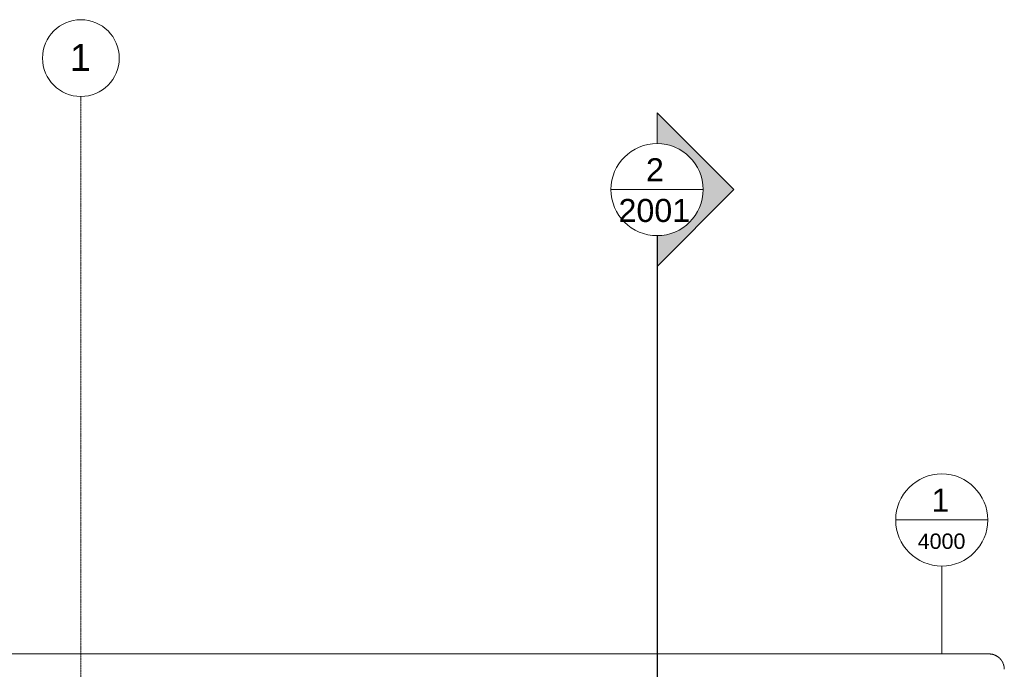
# Model space of a CAD drawing. Header units: millimetres. Extents: x -34717 to 7230, y -21919 to 4394.
# Tile 16 of 48: x -30295 to -23881, y 165 to 4394. Entities that reach past the tile are written whole.
import ezdxf

# ---------------------------------------------------------------- set-up
doc = ezdxf.new("R2010")
doc.units = ezdxf.units.MM
doc.linetypes.add('_Tracejado médio', pattern=[4, 3, -1])
doc.linetypes.add('_Traço - ponto', pattern=[16, 12, -2, 0, -2])
for name, color, linetype, lineweight in [('A-ANNO-SYMB', 150, 'Continuous', 9), ('G-ANNO-SYMB', 111, 'Continuous', 9), ('S-GRID', 1, 'Continuous', 9), ('S-GRID-IDEN', 1, 'Continuous', 9)]:
    doc.layers.add(name, color=color, linetype=linetype, lineweight=lineweight)
doc.styles.add('Arial_1', font='arial.ttf', dxfattribs={"height": 175})
doc.styles.add('Arial_3', font='arial.ttf', dxfattribs={"height": 150})
doc.styles.add('Arial_4', font='arial.ttf', dxfattribs={"height": 100})

# ---------------------------------------------------------------- blocks, each defined once
blk = doc.blocks.new('Grid - Head Grid-11506-PLANTA TÉRREO - LAYOUT')
at = {"layer": 'S-GRID-IDEN'}
blk.add_circle((0, 0), 5, dxfattribs=at)
blk = doc.blocks.new('Section - M_Section head ABNT-2836546-PLANTA TÉRREO - LAYOUT')
at = {"layer": 'G-ANNO-SYMB'}
h = blk.add_hatch(color=256, dxfattribs=at)
edge = h.paths.add_edge_path(flags=0)
edge.add_line((-6, 10), (4, 0))
edge.add_line((4, 0), (0, 0))
edge.add_arc((-6, 0), 6, 0, 180)
edge.add_line((-12, 0), (-16, 0))
edge.add_line((-16, 0), (-6, 10))
for p, q in [((-16, 0), (-6, 10)), ((-6, 10), (-16, 0)), ((4, 0), (-6, 10)), ((4, 0), (-6, 10)), ((0, 0), (4, 0)), ((-16, 0), (-12, 0))]:
    blk.add_line(p, q, dxfattribs=at)
for start, end in [(360, 180), (0, 180), (180, 0)]:
    blk.add_arc((-6, 0), 6, start, end, dxfattribs=at)
blk = doc.blocks.new('Floor Plan - Simbolo - Detalhe-562-PLANTA TÉRREO - LAYOUT')
at = {"layer": 'A-ANNO-SYMB'}
blk.add_line((-6, 0), (6, 0), dxfattribs=at)
blk.add_circle((0, 0), 6, dxfattribs=at)

msp = doc.modelspace()

# ---------------------------------------------------------------- linework, layer by layer
at = {"layer": 'A-ANNO-SYMB'}
msp.add_line((-24288.477, 264.682), (-24288.477, 836.76), dxfattribs=at)
at = {"layer": 'A-ANNO-SYMB', "linetype": '_Tracejado médio'}
msp.add_line((-23981.078, 264.682), (-30478.711, 264.682), dxfattribs=at)
msp.add_arc((-23981.078, 164.682), 100, 0, 90, dxfattribs=at)
at = {"layer": 'G-ANNO-SYMB'}
msp.add_line((-26443.005, 3287.802), (-25843.005, 3287.802), dxfattribs=at)
at = {"layer": 'G-ANNO-SYMB', "lineweight": 25}
msp.add_line((-26143.005, 2987.802), (-26143.005, -21119.396), dxfattribs=at)
at = {"layer": 'S-GRID', "linetype": '_Traço - ponto'}
msp.add_line((-29896.115, 3893.814), (-29896.115, -21426.217), dxfattribs=at)

# ---------------------------------------------------------------- block references
at = {"layer": 'A-ANNO-SYMB', "xscale": 49.99999999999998, "yscale": 49.99999999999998, "zscale": 49.99999999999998}
msp.add_blockref('Floor Plan - Simbolo - Detalhe-562-PLANTA TÉRREO - LAYOUT', (-24288.477, 1136.76), dxfattribs=at)
at = {"layer": 'G-ANNO-SYMB', "xscale": 49.99999999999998, "yscale": 49.99999999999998, "zscale": 49.99999999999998, "rotation": 269.9999999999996}
msp.add_blockref('Section - M_Section head ABNT-2836546-PLANTA TÉRREO - LAYOUT', (-26143.005, 2987.802), dxfattribs=at)
at = {"layer": 'S-GRID-IDEN', "xscale": 49.99999999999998, "yscale": 49.99999999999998, "zscale": 49.99999999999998, "rotation": 180}
msp.add_blockref('Grid - Head Grid-11506-PLANTA TÉRREO - LAYOUT', (-29896.115, 4143.814), dxfattribs=at)

# ---------------------------------------------------------------- texts
at = {"layer": 'A-ANNO-SYMB', "attachment_point": 1}
for s, insert, char_height, width, style in [('1', (-24355.589, 1340.531), 150, 144.30375, 'Arial_3'), ('4000', (-24445.179, 1048.567), 100, 384.81, 'Arial_4')]:
    msp.add_mtext(s, dxfattribs=dict(at, insert=insert, char_height=char_height, width=width, style=style))
at = {"layer": 'G-ANNO-SYMB', "char_height": 150, "attachment_point": 1, "style": 'Arial_3'}
for s, insert, width in [('2', (-26215.211, 3491.759), 144.30375), ('2001', (-26393.711, 3226.771), 577.215)]:
    msp.add_mtext(s, dxfattribs=dict(at, insert=insert, width=width))
at = {"layer": 'S-GRID-IDEN', "insert": (-29967.304, 4235.765), "char_height": 175, "width": 168.35437, "attachment_point": 1, "style": 'Arial_1'}
msp.add_mtext('1', dxfattribs=at)

doc.saveas('drawing.dxf')
